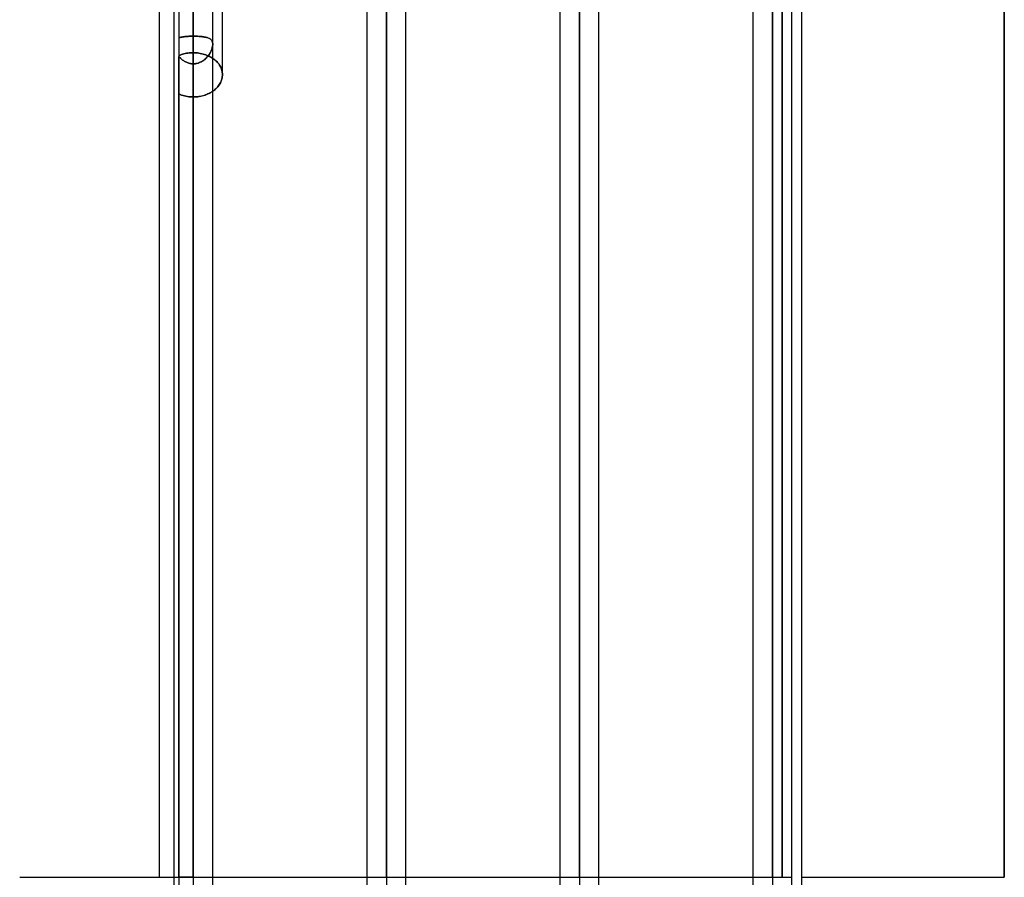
# Model space of a CAD drawing. Header units: millimetres. Extents: x -100 to 120, y -270 to 270.
# Tile 39 of 75: x 9 to 60, y 0 to 44. Entities that reach past the tile are written whole.
import ezdxf

# ---------------------------------------------------------------- set-up
doc = ezdxf.new("R2010")
doc.units = ezdxf.units.MM
doc.layers.add('MAIN-1', color=7, linetype='Continuous')
doc.layers.add('MAIN-2', color=7, linetype='Continuous')

msp = doc.modelspace()

# ---------------------------------------------------------------- linework, layer by layer
at = {"layer": 'MAIN-1'}
for p, q in [((18.489, 0), (18.489, 153.345)), ((28.489, 0), (28.489, 153.345)), ((29.496, 0), (29.496, 152.508)), ((17.481, 152.399), (17.481, 0)), ((19.496, 0), (19.496, 152.399)), ((27.481, 152.399), (27.481, 0)), ((38.489, 0), (38.489, 146.091)), ((37.481, 145.425), (37.481, 0)), ((39.496, 0), (39.496, 145.38)), ((48.489, 0), (48.489, 138.963)), ((47.481, 138.299), (47.481, 0)), ((49.496, 0), (49.496, 138.423)), ((16.733, 0), (16.733, 72.54)), ((50, 62.472), (50, -62.472)), ((20, 41.561), (20, 50.443)), ((60.5, 48.36), (60.5, 0)), ((19.954, 41.282), (19.971, 41.339)), ((19.971, 41.339), (19.984, 41.395)), ((19.984, 41.395), (19.993, 41.451)), ((19.993, 41.451), (19.998, 41.506)), ((19.998, 41.506), (20, 41.561)), ((19.6, 40.779), (19.648, 40.822)), ((19.648, 40.822), (19.694, 40.866)), ((19.694, 40.866), (19.738, 40.913)), ((19.738, 40.913), (19.779, 40.962)), ((19.779, 40.962), (19.817, 41.012)), ((19.817, 41.012), (19.851, 41.064)), ((19.851, 41.064), (19.883, 41.117)), ((19.883, 41.117), (19.91, 41.171)), ((19.91, 41.171), (19.934, 41.227)), ((19.934, 41.227), (19.954, 41.282)), ((19.496, 40.701), (19.549, 40.739)), ((19.549, 40.739), (19.6, 40.779)), ((9.496, 0), (16.733, 0)), ((17.481, 0), (17.481, -152.399)), ((19.496, 0), (27.481, 0)), ((19.496, -152.399), (19.496, 0)), ((27.481, 0), (27.481, -152.399)), ((29.496, 0), (37.481, 0)), ((29.496, -152.508), (29.496, 0)), ((37.481, 0), (37.481, -145.425)), ((39.496, 0), (47.481, 0)), ((39.496, -145.38), (39.496, 0)), ((47.481, 0), (47.481, -138.299)), ((49.496, -138.423), (49.496, 0)), ((50, 0), (60.5, 0))]:
    msp.add_line(p, q, dxfattribs=at)
at = {"layer": 'MAIN-2'}
for p, q in [((18.489, 153.345), (18.489, 0)), ((28.489, 153.345), (28.489, 0)), ((18.489, 152.013), (18.489, 0)), ((28.489, 151.835), (28.489, 0)), ((28.489, 0), (28.489, 151.835)), ((38.489, 146.091), (38.489, 0)), ((38.489, 144.71), (38.489, 0)), ((38.489, 0), (38.489, 144.71)), ((48.489, 138.963), (48.489, 0)), ((48.489, 137.431), (48.489, 0)), ((48.489, 0), (48.489, 137.431)), ((48.489, 0), (48.489, 127.737)), ((48.489, 127.737), (48.489, 0)), ((48.489, 126.312), (48.489, 0)), ((48.489, 0), (48.489, 126.312)), ((48.489, 0), (48.489, 116.617)), ((48.489, 116.617), (48.489, 0)), ((48.489, 115.192), (48.489, 0)), ((48.489, 0), (48.489, 115.192)), ((48.489, 0), (48.489, 105.496)), ((48.489, 105.496), (48.489, 0)), ((48.489, 104.07), (48.489, 0)), ((48.489, 0), (48.489, 104.07)), ((48.489, 0), (48.489, 94.373)), ((48.489, 94.373), (48.489, 0)), ((48.489, 92.947), (48.489, 0)), ((48.489, 0), (48.489, 92.947)), ((48.489, 0), (48.489, 83.248)), ((48.489, 83.248), (48.489, 0)), ((48.489, 81.821), (48.489, 0)), ((48.489, 0), (48.489, 81.821)), ((48.489, 0), (48.489, 72.119)), ((48.489, 72.119), (48.489, 0)), ((48.489, 70.873), (48.489, 0)), ((48.489, 0), (48.489, 70.873)), ((38.489, 0), (38.489, 65.07)), ((38.489, 65.07), (38.489, 0)), ((38.489, 63.743), (38.489, 0)), ((38.489, 0), (38.489, 63.743)), ((49, 63.472), (49, 0)), ((49, 0), (49, 63.472)), ((28.489, 0), (28.489, 57.927)), ((28.489, 57.927), (28.489, 0)), ((28.489, 56.611), (28.489, 0)), ((28.489, 0), (28.489, 56.611)), ((18.489, 0), (18.489, 51.536)), ((18.489, 0), (18.489, 50.779)), ((18.489, 50.779), (18.489, 0)), ((18.489, 49.271), (18.489, 0)), ((18.489, 0), (18.489, 49.271)), ((18.489, 43.551), (18.489, 49.271)), ((18.489, 49.271), (18.489, 43.551)), ((18.489, 44.405), (18.489, 48.68)), ((18.489, 48.68), (18.489, 44.405)), ((60.5, 0), (60.5, 48.36)), ((17.743, 46.991), (17.743, 0)), ((18.489, 44.405), (18.489, 42.694)), ((18.489, 42.694), (18.489, 44.405)), ((17.773, 43.478), (17.743, 43.469)), ((17.743, 43.469), (17.773, 43.478)), ((17.803, 43.487), (17.773, 43.478)), ((17.773, 43.478), (17.804, 43.487)), ((17.836, 43.495), (17.803, 43.487)), ((17.804, 43.487), (17.836, 43.495)), ((17.836, 43.495), (17.87, 43.503)), ((17.869, 43.502), (17.836, 43.495)), ((17.904, 43.509), (17.869, 43.502)), ((17.87, 43.503), (17.904, 43.509)), ((17.94, 43.515), (17.904, 43.509)), ((17.904, 43.509), (17.94, 43.515)), ((17.978, 43.521), (17.94, 43.515)), ((17.94, 43.515), (17.977, 43.521)), ((17.977, 43.521), (18.016, 43.526)), ((18.016, 43.526), (17.978, 43.521)), ((18.055, 43.531), (18.016, 43.526)), ((18.016, 43.526), (18.055, 43.531)), ((18.096, 43.535), (18.055, 43.531)), ((18.055, 43.531), (18.095, 43.535)), ((18.095, 43.535), (18.137, 43.538)), ((18.137, 43.538), (18.096, 43.535)), ((18.179, 43.541), (18.137, 43.538)), ((18.137, 43.538), (18.179, 43.541)), ((18.222, 43.544), (18.179, 43.541)), ((18.179, 43.541), (18.221, 43.544)), ((18.221, 43.544), (18.265, 43.546)), ((18.265, 43.546), (18.222, 43.544)), ((18.309, 43.548), (18.265, 43.546)), ((18.265, 43.546), (18.309, 43.548)), ((18.354, 43.55), (18.309, 43.548)), ((18.309, 43.548), (18.354, 43.55)), ((18.398, 43.551), (18.354, 43.55)), ((18.354, 43.55), (18.398, 43.551)), ((18.443, 43.551), (18.398, 43.551)), ((18.398, 43.551), (18.443, 43.551)), ((18.489, 43.551), (18.443, 43.551)), ((18.443, 43.551), (18.489, 43.551)), ((18.489, 43.551), (18.552, 43.551)), ((18.489, 0), (18.489, 43.551)), ((18.489, 43.551), (18.489, 0)), ((18.543, 43.551), (18.489, 43.551)), ((18.597, 43.55), (18.543, 43.551)), ((18.552, 43.551), (18.615, 43.55)), ((18.65, 43.549), (18.597, 43.55)), ((18.615, 43.55), (18.678, 43.548)), ((18.703, 43.547), (18.65, 43.549)), ((18.678, 43.548), (18.739, 43.545)), ((18.755, 43.544), (18.703, 43.547)), ((18.739, 43.545), (18.8, 43.541)), ((18.807, 43.541), (18.755, 43.544)), ((18.8, 43.541), (18.859, 43.537)), ((18.857, 43.537), (18.807, 43.541)), ((18.906, 43.532), (18.857, 43.537)), ((18.859, 43.537), (18.916, 43.531)), ((18.953, 43.527), (18.906, 43.532)), ((18.916, 43.531), (18.971, 43.525)), ((18.999, 43.521), (18.953, 43.527)), ((18.971, 43.525), (19.024, 43.517)), ((19.043, 43.514), (18.999, 43.521)), ((19.024, 43.517), (19.075, 43.509)), ((19.086, 43.507), (19.043, 43.514)), ((19.075, 43.509), (19.124, 43.499)), ((19.127, 43.498), (19.086, 43.507)), ((19.124, 43.499), (19.17, 43.488)), ((19.166, 43.489), (19.127, 43.498)), ((19.203, 43.479), (19.166, 43.489)), ((19.17, 43.488), (19.213, 43.476)), ((19.239, 43.467), (19.203, 43.479)), ((19.213, 43.476), (19.254, 43.462)), ((19.272, 43.454), (19.239, 43.467)), ((19.254, 43.462), (19.291, 43.446)), ((19.304, 43.44), (19.272, 43.454)), ((19.291, 43.446), (19.325, 43.429)), ((19.333, 43.425), (19.304, 43.44)), ((19.325, 43.429), (19.357, 43.41)), ((19.36, 43.408), (19.333, 43.425)), ((19.357, 43.41), (19.385, 43.389)), ((19.385, 43.389), (19.36, 43.408)), ((19.385, 43.389), (19.41, 43.366)), ((19.408, 43.369), (19.385, 43.389)), ((19.428, 43.347), (19.408, 43.369)), ((19.41, 43.366), (19.433, 43.341)), ((19.436, 42.85), (19.416, 42.801)), ((19.446, 43.322), (19.428, 43.347)), ((19.432, 42.838), (19.448, 42.883)), ((19.433, 43.341), (19.452, 43.313)), ((19.454, 42.9), (19.436, 42.85)), ((19.461, 43.296), (19.446, 43.322)), ((19.448, 42.883), (19.463, 42.927)), ((19.452, 43.313), (19.468, 43.282)), ((19.469, 42.949), (19.454, 42.9)), ((19.474, 43.268), (19.461, 43.296)), ((19.463, 42.927), (19.475, 42.97)), ((19.468, 43.282), (19.48, 43.249)), ((19.481, 42.997), (19.469, 42.949)), ((19.483, 43.237), (19.474, 43.268)), ((19.475, 42.97), (19.484, 43.013)), ((19.48, 43.249), (19.489, 43.212)), ((19.489, 43.044), (19.481, 42.997)), ((19.491, 43.204), (19.483, 43.237)), ((19.484, 43.013), (19.491, 43.054)), ((19.489, 43.212), (19.494, 43.173)), ((19.495, 43.089), (19.489, 43.044)), ((19.495, 43.169), (19.491, 43.204)), ((19.491, 43.054), (19.495, 43.094)), ((19.494, 43.173), (19.496, 43.132)), ((19.496, 43.132), (19.495, 43.169)), ((19.496, 43.132), (19.495, 43.089)), ((19.495, 43.094), (19.496, 43.132)), ((17.743, 42.548), (17.806, 42.573)), ((17.806, 42.573), (17.743, 42.548)), ((17.772, 42.472), (17.743, 42.507)), ((17.743, 0), (17.743, 42.507)), ((17.743, 42.507), (17.772, 42.473)), ((17.772, 42.473), (17.802, 42.44)), ((17.803, 42.439), (17.772, 42.472)), ((17.802, 42.44), (17.834, 42.407)), ((17.835, 42.407), (17.803, 42.439)), ((17.806, 42.573), (17.871, 42.596)), ((17.871, 42.596), (17.806, 42.573)), ((17.834, 42.407), (17.867, 42.376)), ((17.868, 42.376), (17.835, 42.407)), ((17.867, 42.376), (17.901, 42.346)), ((17.902, 42.346), (17.868, 42.376)), ((17.871, 42.596), (17.937, 42.616)), ((17.937, 42.616), (17.871, 42.596)), ((17.901, 42.346), (17.937, 42.318)), ((17.938, 42.317), (17.902, 42.346)), ((17.937, 42.616), (18.005, 42.635)), ((18.005, 42.635), (17.937, 42.616)), ((18.005, 42.635), (18.074, 42.65)), ((18.074, 42.65), (18.005, 42.635)), ((18.074, 42.65), (18.143, 42.664)), ((18.143, 42.664), (18.074, 42.65)), ((18.143, 42.664), (18.212, 42.675)), ((18.212, 42.675), (18.143, 42.664)), ((18.212, 42.675), (18.282, 42.683)), ((18.282, 42.683), (18.212, 42.675)), ((18.282, 42.683), (18.352, 42.689)), ((18.352, 42.689), (18.282, 42.683)), ((18.352, 42.689), (18.421, 42.692)), ((18.421, 42.692), (18.352, 42.689)), ((18.421, 42.692), (18.489, 42.694)), ((18.489, 42.694), (18.421, 42.692)), ((18.489, 42.694), (18.561, 42.692)), ((18.561, 42.692), (18.489, 42.694)), ((18.561, 42.692), (18.633, 42.688)), ((18.633, 42.688), (18.561, 42.692)), ((18.633, 42.688), (18.706, 42.682)), ((18.706, 42.682), (18.633, 42.688)), ((18.706, 42.682), (18.78, 42.672)), ((18.78, 42.672), (18.706, 42.682)), ((18.78, 42.672), (18.853, 42.66)), ((18.853, 42.66), (18.78, 42.672)), ((18.853, 42.66), (18.925, 42.646)), ((18.925, 42.646), (18.853, 42.66)), ((18.925, 42.646), (18.997, 42.628)), ((18.997, 42.628), (18.925, 42.646)), ((18.997, 42.628), (19.068, 42.608)), ((19.068, 42.608), (18.997, 42.628)), ((19.062, 42.335), (19.012, 42.297)), ((19.033, 42.312), (19.074, 42.345)), ((19.109, 42.375), (19.062, 42.335)), ((19.068, 42.608), (19.137, 42.585)), ((19.137, 42.585), (19.068, 42.608)), ((19.074, 42.345), (19.114, 42.38)), ((19.153, 42.417), (19.109, 42.375)), ((19.114, 42.38), (19.152, 42.416)), ((19.137, 42.585), (19.204, 42.56)), ((19.204, 42.56), (19.137, 42.585)), ((19.152, 42.416), (19.189, 42.454)), ((19.195, 42.461), (19.153, 42.417)), ((19.189, 42.454), (19.224, 42.494)), ((19.235, 42.507), (19.195, 42.461)), ((19.204, 42.56), (19.269, 42.532)), ((19.269, 42.532), (19.204, 42.56)), ((19.224, 42.494), (19.256, 42.534)), ((19.272, 42.555), (19.235, 42.507)), ((19.256, 42.534), (19.287, 42.576)), ((19.269, 42.532), (19.333, 42.503)), ((19.333, 42.503), (19.269, 42.532)), ((19.306, 42.603), (19.272, 42.555)), ((19.287, 42.576), (19.317, 42.619)), ((19.338, 42.652), (19.306, 42.603)), ((19.317, 42.619), (19.344, 42.662)), ((19.333, 42.503), (19.393, 42.471)), ((19.393, 42.471), (19.333, 42.503)), ((19.367, 42.701), (19.338, 42.652)), ((19.344, 42.662), (19.369, 42.705)), ((19.393, 42.751), (19.367, 42.701)), ((19.369, 42.705), (19.392, 42.749)), ((19.392, 42.749), (19.413, 42.794)), ((19.416, 42.801), (19.393, 42.751)), ((19.393, 42.471), (19.451, 42.437)), ((19.451, 42.437), (19.393, 42.471)), ((19.413, 42.794), (19.432, 42.838)), ((19.451, 42.437), (19.506, 42.401)), ((19.506, 42.401), (19.451, 42.437)), ((19.506, 42.401), (19.558, 42.364)), ((19.558, 42.364), (19.506, 42.401)), ((19.558, 42.364), (19.607, 42.325)), ((19.607, 42.325), (19.558, 42.364)), ((17.937, 42.318), (17.974, 42.291)), ((17.975, 42.29), (17.938, 42.317)), ((17.974, 42.291), (18.012, 42.265)), ((18.013, 42.265), (17.975, 42.29)), ((18.012, 42.265), (18.051, 42.242)), ((18.052, 42.241), (18.013, 42.265)), ((18.051, 42.242), (18.091, 42.22)), ((18.092, 42.219), (18.052, 42.241)), ((18.091, 42.22), (18.133, 42.2)), ((18.133, 42.199), (18.092, 42.219)), ((18.133, 42.2), (18.175, 42.182)), ((18.175, 42.181), (18.133, 42.199)), ((18.175, 42.182), (18.218, 42.166)), ((18.219, 42.166), (18.175, 42.181)), ((18.218, 42.166), (18.262, 42.152)), ((18.263, 42.152), (18.219, 42.166)), ((18.262, 42.152), (18.306, 42.141)), ((18.307, 42.141), (18.263, 42.152)), ((18.306, 42.141), (18.351, 42.132)), ((18.352, 42.132), (18.307, 42.141)), ((18.351, 42.132), (18.397, 42.126)), ((18.397, 42.126), (18.352, 42.132)), ((18.443, 42.122), (18.397, 42.126)), ((18.397, 42.126), (18.443, 42.122)), ((18.489, 42.121), (18.443, 42.122)), ((18.443, 42.122), (18.489, 42.121)), ((18.551, 42.123), (18.489, 42.121)), ((18.489, 42.121), (18.542, 42.122)), ((18.489, 42.121), (18.489, 0)), ((18.489, 0), (18.489, 42.121)), ((18.489, 40.403), (18.489, 42.121)), ((18.489, 42.121), (18.489, 40.403)), ((18.542, 42.122), (18.595, 42.128)), ((18.613, 42.13), (18.551, 42.123)), ((18.595, 42.128), (18.648, 42.136)), ((18.675, 42.142), (18.613, 42.13)), ((18.648, 42.136), (18.7, 42.148)), ((18.735, 42.158), (18.675, 42.142)), ((18.7, 42.148), (18.751, 42.163)), ((18.794, 42.178), (18.735, 42.158)), ((18.751, 42.163), (18.801, 42.181)), ((18.851, 42.203), (18.794, 42.178)), ((18.801, 42.181), (18.851, 42.202)), ((18.907, 42.231), (18.851, 42.203)), ((18.851, 42.202), (18.898, 42.226)), ((18.898, 42.226), (18.945, 42.252)), ((18.961, 42.262), (18.907, 42.231)), ((18.945, 42.252), (18.989, 42.281)), ((19.012, 42.297), (18.961, 42.262)), ((18.989, 42.281), (19.033, 42.312)), ((19.607, 42.325), (19.655, 42.284)), ((19.655, 42.284), (19.607, 42.325)), ((19.655, 42.284), (19.7, 42.241)), ((19.7, 42.241), (19.655, 42.284)), ((19.7, 42.241), (19.743, 42.196)), ((19.743, 42.196), (19.7, 42.241)), ((19.743, 42.196), (19.784, 42.149)), ((19.784, 42.149), (19.743, 42.196)), ((19.784, 42.149), (19.821, 42.1)), ((19.821, 42.1), (19.784, 42.149)), ((19.821, 42.1), (19.855, 42.049)), ((19.855, 42.049), (19.821, 42.1)), ((19.855, 42.049), (19.885, 41.997)), ((19.885, 41.997), (19.855, 42.049)), ((19.885, 41.997), (19.912, 41.944)), ((19.912, 41.944), (19.885, 41.997)), ((19.912, 41.944), (19.936, 41.89)), ((19.936, 41.89), (19.912, 41.944)), ((19.936, 41.89), (19.955, 41.836)), ((19.955, 41.836), (19.936, 41.89)), ((19.955, 41.836), (19.971, 41.781)), ((19.971, 41.781), (19.955, 41.836)), ((19.973, 41.348), (19.958, 41.294)), ((19.971, 41.781), (19.984, 41.725)), ((19.984, 41.725), (19.971, 41.781)), ((19.985, 41.402), (19.973, 41.348)), ((19.984, 41.725), (19.993, 41.67)), ((19.993, 41.67), (19.984, 41.725)), ((19.993, 41.455), (19.985, 41.402)), ((19.993, 41.67), (19.998, 41.616)), ((19.998, 41.616), (19.993, 41.67)), ((19.998, 41.509), (19.993, 41.455)), ((19.998, 41.616), (20, 41.561)), ((20, 41.561), (19.998, 41.616)), ((20, 41.561), (19.998, 41.509)), ((19.629, 40.805), (19.582, 40.765)), ((19.674, 40.847), (19.629, 40.805)), ((19.717, 40.891), (19.674, 40.847)), ((19.758, 40.937), (19.717, 40.891)), ((19.796, 40.984), (19.758, 40.937)), ((19.831, 41.033), (19.796, 40.984)), ((19.863, 41.083), (19.831, 41.033)), ((19.892, 41.135), (19.863, 41.083)), ((19.917, 41.187), (19.892, 41.135)), ((19.939, 41.24), (19.917, 41.187)), ((19.958, 41.294), (19.939, 41.24)), ((17.813, 40.527), (17.743, 40.556)), ((17.743, 40.556), (17.813, 40.527)), ((17.884, 40.501), (17.813, 40.527)), ((17.813, 40.527), (17.884, 40.501)), ((17.958, 40.478), (17.884, 40.501)), ((17.884, 40.501), (17.958, 40.478)), ((18.032, 40.458), (17.958, 40.478)), ((17.958, 40.478), (18.032, 40.458)), ((18.108, 40.441), (18.032, 40.458)), ((18.032, 40.458), (18.108, 40.441)), ((18.184, 40.427), (18.108, 40.441)), ((18.108, 40.441), (18.184, 40.427)), ((18.261, 40.417), (18.184, 40.427)), ((18.184, 40.427), (18.261, 40.417)), ((18.338, 40.409), (18.261, 40.417)), ((18.261, 40.417), (18.338, 40.409)), ((18.414, 40.405), (18.338, 40.409)), ((18.338, 40.409), (18.414, 40.405)), ((18.489, 40.403), (18.414, 40.405)), ((18.414, 40.405), (18.489, 40.403)), ((18.558, 40.405), (18.489, 40.403)), ((18.489, 40.403), (18.565, 40.405)), ((18.629, 40.408), (18.558, 40.405)), ((18.565, 40.405), (18.642, 40.409)), ((18.7, 40.415), (18.629, 40.408)), ((18.642, 40.409), (18.719, 40.417)), ((18.771, 40.424), (18.7, 40.415)), ((18.719, 40.417), (18.797, 40.428)), ((18.842, 40.436), (18.771, 40.424)), ((18.797, 40.428), (18.874, 40.442)), ((18.912, 40.45), (18.842, 40.436)), ((18.874, 40.442), (18.951, 40.459)), ((18.982, 40.467), (18.912, 40.45)), ((18.951, 40.459), (19.026, 40.48)), ((19.051, 40.487), (18.982, 40.467)), ((19.026, 40.48), (19.1, 40.503)), ((19.118, 40.51), (19.051, 40.487)), ((19.1, 40.503), (19.172, 40.53)), ((19.184, 40.535), (19.118, 40.51)), ((19.172, 40.53), (19.242, 40.559)), ((19.248, 40.562), (19.184, 40.535)), ((19.242, 40.559), (19.31, 40.591)), ((19.31, 40.591), (19.248, 40.562)), ((19.31, 40.591), (19.375, 40.626)), ((19.37, 40.623), (19.31, 40.591)), ((19.427, 40.656), (19.37, 40.623)), ((19.375, 40.626), (19.437, 40.662)), ((19.481, 40.691), (19.427, 40.656)), ((19.437, 40.662), (19.496, 40.701)), ((19.533, 40.727), (19.481, 40.691)), ((19.582, 40.765), (19.533, 40.727)), ((16.733, 0), (17.743, 0)), ((17.481, 0), (18.489, 0)), ((17.481, 0), (18.489, 0)), ((18.489, 0), (17.743, 0)), ((17.743, 0), (18.489, 0)), ((17.743, 0), (19.496, 0)), ((17.743, 0), (17.743, -46.991)), ((18.489, 0), (18.489, -152.013)), ((18.489, 0), (18.489, -153.345)), ((18.489, 0), (19.496, 0)), ((18.489, 0), (18.489, -49.271)), ((18.489, 0), (18.489, -50.779)), ((18.489, 0), (19.496, 0)), ((18.489, 0), (18.489, -43.551)), ((18.489, 0), (19.496, 0)), ((18.489, 0), (18.489, -42.121)), ((27.481, 0), (29.496, 0)), ((27.481, 0), (28.489, 0)), ((27.481, 0), (28.489, 0)), ((28.489, 0), (28.489, -151.835)), ((28.489, 0), (28.489, -153.345)), ((28.489, 0), (29.496, 0)), ((28.489, 0), (28.489, -56.611)), ((28.489, 0), (28.489, -57.927)), ((28.489, 0), (29.496, 0)), ((37.481, 0), (39.496, 0)), ((37.481, 0), (38.489, 0)), ((37.481, 0), (38.489, 0)), ((38.489, 0), (38.489, -144.71)), ((38.489, 0), (38.489, -146.091)), ((38.489, 0), (39.496, 0)), ((38.489, 0), (38.489, -63.743)), ((38.489, 0), (38.489, -65.07)), ((38.489, 0), (39.496, 0)), ((47.481, 0), (49, 0)), ((47.481, 0), (48.489, 0)), ((47.481, 0), (48.489, 0)), ((47.481, 0), (48.489, 0)), ((47.481, 0), (48.489, 0)), ((47.481, 0), (48.489, 0)), ((47.481, 0), (48.489, 0)), ((47.481, 0), (48.489, 0)), ((48.489, 0), (48.489, -137.431)), ((48.489, 0), (48.489, -138.963)), ((48.489, 0), (49.496, 0)), ((48.489, 0), (48.489, -126.312)), ((48.489, 0), (48.489, -127.737)), ((48.489, 0), (49.496, 0)), ((48.489, 0), (48.489, -115.192)), ((48.489, 0), (48.489, -116.617)), ((48.489, 0), (49.496, 0)), ((48.489, 0), (48.489, -104.07)), ((48.489, 0), (48.489, -105.496)), ((48.489, 0), (49.496, 0)), ((48.489, 0), (48.489, -92.947)), ((48.489, 0), (48.489, -94.373)), ((48.489, 0), (49.496, 0)), ((48.489, 0), (48.489, -81.821)), ((48.489, 0), (48.489, -83.248)), ((48.489, 0), (49.496, 0)), ((48.489, 0), (48.489, -70.873)), ((48.489, 0), (48.489, -72.119)), ((48.489, 0), (49.496, 0))]:
    msp.add_line(p, q, dxfattribs=at)

doc.saveas('drawing.dxf')
